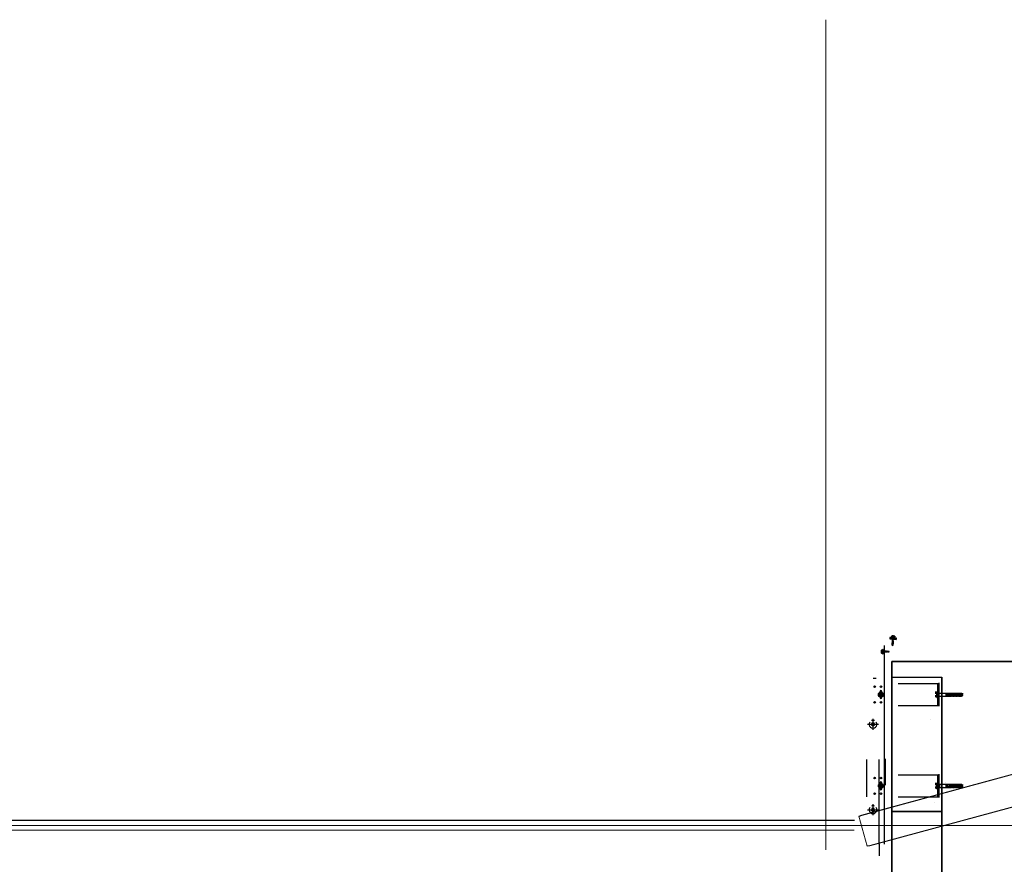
# Model space of a CAD drawing. Header units: millimetres. Extents: x -74 to 79, y 0 to 54.
# Tile 20 of 164: x -70.8 to -67.66, y 15.67 to 18.37. Entities that reach past the tile are written whole.
import ezdxf

# ---------------------------------------------------------------- set-up
doc = ezdxf.new("R2010")
doc.units = ezdxf.units.MM
doc.linetypes.add('DASHDOT', pattern=[1, 0.5, -0.25, 0, -0.25])
doc.linetypes.add('HIDDENX2', pattern=[0.75, 0.5, -0.25])
for name, color, linetype, lineweight in [('01_Neubau_Linen', 7, 'Continuous', 20), ('01_NeubauBemaßung', 7, 'Continuous', 20), ('1-0', 7, 'Continuous', 20), ('10_Achsen Neubau', 7, 'Continuous', 20), ('Alu-0.35', 7, 'Continuous', 20), ('Alu-0.5', 7, 'Continuous', 20)]:
    doc.layers.add(name, color=color, linetype=linetype, lineweight=lineweight)

msp = doc.modelspace()

# ---------------------------------------------------------------- linework, layer by layer
at = {"layer": '01_Neubau_Linen', "color": 7, "linetype": 'Continuous', "lineweight": 18}
for p, q in [((-67.8709859, 16.2230433), (-67.8710359, 16.2230433)), ((-67.8446302, 16.2244246), (-67.8446802, 16.2244246)), ((-67.8909284, 16.1329494), (-67.8909784, 16.1329494)), ((-67.5142054, 15.9900116), (-68.1115161, 15.8281751)), ((-67.5138916, 15.9888534), (-68.1111517, 15.8270305)), ((-67.8709859, 15.9315263), (-67.8710359, 15.9315263)), ((-67.8559524, 15.919164), (-67.8560024, 15.919164)), ((-67.8509592, 15.9194256), (-67.8510092, 15.9194256)), ((-67.8446302, 15.9329075), (-67.8446802, 15.9329075)), ((-67.4879495, 15.8931055), (-68.0851995, 15.7312855)), ((-67.4876357, 15.8919473), (-68.0849464, 15.7301108)), ((-67.8792821, 15.8691663), (-67.8793321, 15.8691663)), ((-68.1115161, 15.8281751), (-68.119997, 15.8250615)), ((-68.0938391, 15.7285171), (-68.119997, 15.8250615)), ((-68.1111517, 15.8270305), (-68.119682, 15.8238988)), ((-68.0852096, 15.7312827), (-68.0941541, 15.7296798)), ((-68.0849464, 15.7301108), (-68.0938391, 15.7285171))]:
    msp.add_line(p, q, dxfattribs=at)
at = {"layer": '01_NeubauBemaßung', "color": 3, "linetype": 'Continuous', "lineweight": 25}
for p, q in [((-68.0217866, 16.3950642), (-68.021881, 16.394061)), ((-68.021881, 16.394061), (-68.0109295, 16.3930296)), ((-68.0145346, 16.3952775), (-68.0217866, 16.3950642)), ((-68.0217866, 16.3950642), (-68.010835, 16.3940328)), ((-68.0214959, 16.3940247), (-68.0214091, 16.3910736)), ((-68.0214091, 16.3910736), (-68.0112042, 16.3901125)), ((-68.0159126, 16.3961104), (-68.0159501, 16.3957121)), ((-68.0057236, 16.3944477), (-68.0157791, 16.3953947)), ((-68.0157791, 16.3953947), (-68.0107513, 16.3949212)), ((-68.0152413, 16.3965061), (-68.0156853, 16.3963903)), ((-68.0056298, 16.3954433), (-68.0156853, 16.3963903)), ((-68.0156853, 16.3963903), (-68.0106576, 16.3959168)), ((-68.0152413, 16.3965061), (-68.0150538, 16.3984973)), ((-68.0148428, 16.3998033), (-68.0148937, 16.3993089)), ((-68.0148913, 16.3993087), (-68.0148937, 16.3993089)), ((-68.0148937, 16.3993089), (-68.0148913, 16.3993087)), ((-68.0148401, 16.399803), (-68.0148913, 16.3993087)), ((-68.0148913, 16.3993087), (-68.0148401, 16.399803)), ((-68.0148401, 16.399803), (-68.0148428, 16.3998033)), ((-68.0148428, 16.3998033), (-68.0148401, 16.399803)), ((-68.0140229, 16.4005528), (-68.0142878, 16.4005777)), ((-68.0142878, 16.4005777), (-68.0140229, 16.4005528)), ((-68.01425, 16.3868188), (-68.014264, 16.3866694)), ((-68.014073, 16.3885989), (-68.014087, 16.3884496)), ((-68.0140229, 16.4005528), (-68.0133836, 16.4004925)), ((-68.0133836, 16.4004925), (-68.0140229, 16.4005528)), ((-68.0139222, 16.3903684), (-68.0139311, 16.3902738)), ((-68.0139308, 16.3902761), (-68.0138937, 16.3902209)), ((-68.0138644, 16.3853232), (-68.0138658, 16.3853011)), ((-68.0137843, 16.3865509), (-68.0137881, 16.3864957)), ((-68.013778, 16.3952062), (-68.0077247, 16.3946361)), ((-68.0137467, 16.3870994), (-68.0137475, 16.3870884)), ((-68.0136614, 16.3862587), (-68.0137432, 16.3853907)), ((-68.0136394, 16.4005166), (-68.0136769, 16.4001184)), ((-68.0069069, 16.3994808), (-68.0136714, 16.4001179)), ((-68.0136595, 16.3883138), (-68.0136626, 16.3882715)), ((-68.0068694, 16.399879), (-68.0136339, 16.4005161)), ((-68.0133412, 16.3890051), (-68.0136121, 16.3888775)), ((-68.0134927, 16.3880507), (-68.0135744, 16.3871827)), ((-68.013523, 16.3900784), (-68.0135256, 16.3900461)), ((-68.0133239, 16.3898427), (-68.0134056, 16.3889748)), ((-68.0108937, 16.400258), (-68.0133836, 16.4004925)), ((-68.0133836, 16.4004925), (-68.0108937, 16.400258)), ((-68.0133162, 16.3996827), (-68.0073426, 16.3991201)), ((-68.0129421, 16.3962896), (-68.0127546, 16.3982808)), ((-68.0129421, 16.3962896), (-68.0127546, 16.3982808)), ((-68.0127627, 16.3991082), (-68.0127207, 16.3996034)), ((-68.0127207, 16.3996034), (-68.0127627, 16.3991082)), ((-68.0125068, 16.3990841), (-68.0127627, 16.3991082)), ((-68.0127627, 16.3991082), (-68.0125068, 16.3990841)), ((-68.012451, 16.399578), (-68.0127207, 16.3996034)), ((-68.0127207, 16.3996034), (-68.012451, 16.399578)), ((-68.011751, 16.3995352), (-68.0116457, 16.3995253)), ((-68.0112042, 16.3901125), (-68.0009994, 16.3891514)), ((-68.0109851, 16.3994631), (-68.0108064, 16.3994463)), ((-68.0109295, 16.3930296), (-67.999978, 16.3919981)), ((-68.0108937, 16.400258), (-68.0096151, 16.4001376)), ((-68.0096151, 16.4001376), (-68.0108937, 16.400258)), ((-68.010835, 16.3940328), (-67.9998835, 16.3930013)), ((-68.0107513, 16.3949212), (-68.0057236, 16.3944477)), ((-68.0106576, 16.3959168), (-68.0056298, 16.3954433)), ((-68.0104746, 16.399415), (-68.0102959, 16.3993982)), ((-68.0102193, 16.399391), (-68.010398, 16.3994078)), ((-68.0071252, 16.3999031), (-68.0096151, 16.4001376)), ((-68.0096151, 16.4001376), (-68.0071252, 16.3999031)), ((-68.0095103, 16.3858624), (-68.0094285, 16.3867304)), ((-68.0093415, 16.3876544), (-68.0092597, 16.3885226)), ((-68.0091088, 16.387521), (-68.0093384, 16.3876878)), ((-68.0091727, 16.3894465), (-68.0091284, 16.389917)), ((-68.008984, 16.389345), (-68.0091696, 16.3894798)), ((-68.008987, 16.3893471), (-68.0088971, 16.3892779)), ((-68.0089221, 16.3852675), (-68.0089081, 16.3854168)), ((-68.0087612, 16.3870497), (-68.0087471, 16.387199)), ((-68.0086053, 16.3888314), (-68.0085912, 16.3889808)), ((-68.0083436, 16.3958565), (-68.0081561, 16.3978477)), ((-68.0083436, 16.3958565), (-68.0081561, 16.3978477)), ((-68.0079936, 16.3986591), (-68.0082495, 16.3986832)), ((-68.0082495, 16.3986832), (-68.0079936, 16.3986591)), ((-68.0079424, 16.3991534), (-68.0082121, 16.3991788)), ((-68.0082121, 16.3991788), (-68.0079424, 16.3991534)), ((-68.0079424, 16.3991534), (-68.0079936, 16.3986591)), ((-68.0079936, 16.3986591), (-68.0079424, 16.3991534)), ((-68.0071252, 16.3999031), (-68.0064859, 16.3998429)), ((-68.0064859, 16.3998429), (-68.0071252, 16.3999031)), ((-67.9998835, 16.3930013), (-68.0069681, 16.3945649)), ((-68.0069069, 16.3994808), (-68.0068694, 16.399879)), ((-68.006221, 16.399818), (-68.0064859, 16.3998429)), ((-68.0064859, 16.3998429), (-68.006221, 16.399818)), ((-68.0060444, 16.3956399), (-68.0058569, 16.3976311)), ((-68.0056298, 16.3954433), (-68.0060444, 16.3956399)), ((-68.005865, 16.3984586), (-68.005823, 16.3989538)), ((-68.005823, 16.3989538), (-68.005865, 16.3984586)), ((-68.0058626, 16.3984584), (-68.005865, 16.3984586)), ((-68.005865, 16.3984586), (-68.0058626, 16.3984584)), ((-68.0058626, 16.3984584), (-68.0058203, 16.3989535)), ((-68.0058573, 16.3976351), (-68.0058608, 16.3976731)), ((-68.0058203, 16.3989535), (-68.005823, 16.3989538)), ((-68.005823, 16.3989538), (-68.0058203, 16.3989535)), ((-68.0054963, 16.3947276), (-68.0054588, 16.3951258)), ((-68.0009994, 16.3891514), (-68.0003631, 16.3920344)), ((-67.999978, 16.3919981), (-67.9998835, 16.3930013)), ((-68.0490307, 16.353774), (-68.0490307, 16.3463792)), ((-68.0484262, 16.3548721), (-68.0449387, 16.3548721)), ((-68.0445265, 16.3571601), (-68.0449245, 16.3549568)), ((-68.0444971, 16.3572347), (-68.0444971, 16.3429185)), ((-68.044328, 16.3573266), (-68.0433889, 16.3573266)), ((-68.0431874, 16.3571251), (-68.0431874, 16.3430281)), ((-68.0381874, 15.9733849), (-68.0381874, 16.3701103)), ((-68.0146323, 16.3777093), (-68.0152348, 16.3713129)), ((-68.0152344, 16.3713127), (-68.0131424, 16.3695335)), ((-68.0147601, 16.381467), (-68.0147741, 16.3813177)), ((-68.0144175, 16.3782309), (-68.0146323, 16.3777093)), ((-68.0146323, 16.3777093), (-68.0101522, 16.3772873)), ((-68.0145921, 16.3832534), (-68.0146061, 16.3831041)), ((-68.0144226, 16.385037), (-68.0144366, 16.3848877)), ((-68.0143276, 16.3791856), (-68.0144175, 16.3782309)), ((-68.0123485, 16.3780361), (-68.0144175, 16.3782309)), ((-68.0143546, 16.3851026), (-68.0143655, 16.3850931)), ((-68.0141678, 16.3808825), (-68.0142573, 16.379932)), ((-68.0141693, 16.3796291), (-68.0141774, 16.3794465)), ((-68.0141562, 16.3799227), (-68.0141605, 16.3798276)), ((-68.0140911, 16.3812938), (-68.0140976, 16.3811626)), ((-68.013999, 16.3826746), (-68.0140807, 16.3818064)), ((-68.0140673, 16.3817674), (-68.0140703, 16.3817074)), ((-68.0139996, 16.3830371), (-68.0140049, 16.3829415)), ((-68.013971, 16.3835457), (-68.0139731, 16.3835085)), ((-68.0138302, 16.3844666), (-68.0139119, 16.3835986)), ((-68.0138974, 16.3847913), (-68.0139018, 16.3847192)), ((-68.0131424, 16.3695335), (-68.0107552, 16.3708908)), ((-68.0127558, 16.3708371), (-68.0131383, 16.3695473)), ((-68.0120038, 16.3733728), (-68.0127558, 16.3708371)), ((-68.0123417, 16.3780354), (-68.0123485, 16.3780361)), ((-68.0120534, 16.3780083), (-68.0123417, 16.3780354)), ((-68.0120038, 16.3733728), (-68.0119678, 16.3735126)), ((-68.0119678, 16.3735126), (-68.0114523, 16.3758612)), ((-68.0113926, 16.3779461), (-68.0115157, 16.3779577)), ((-68.0102658, 16.3778399), (-68.0113926, 16.3779461)), ((-68.0107547, 16.3708911), (-68.0101599, 16.3772063)), ((-68.0107546, 16.3708909), (-68.0101522, 16.3772873)), ((-68.010296, 16.3780417), (-68.0101544, 16.3781097)), ((-68.0102658, 16.3778399), (-68.0102445, 16.3780664)), ((-68.0101522, 16.3772873), (-68.0102658, 16.3778399)), ((-68.0102122, 16.3784094), (-68.0101037, 16.3795621)), ((-68.0101156, 16.3783891), (-68.0102077, 16.3784574)), ((-68.0100166, 16.3804861), (-68.0099349, 16.381354)), ((-68.0098478, 16.3822782), (-68.0097661, 16.3831462)), ((-68.0096791, 16.3840702), (-68.0095973, 16.3849384)), ((-68.0094236, 16.3799109), (-68.0094095, 16.3800602)), ((-68.0092547, 16.3816994), (-68.0092407, 16.3818487)), ((-68.0090871, 16.3834843), (-68.009073, 16.3836336)), ((-68.0484262, 16.3526759), (-68.0447993, 16.3526759)), ((-68.0484262, 16.3522729), (-68.0447993, 16.3522729)), ((-68.0484262, 16.3478803), (-68.0447993, 16.3478803)), ((-68.0484262, 16.3474774), (-68.0447993, 16.3474774)), ((-68.0484262, 16.3452811), (-68.0449394, 16.3452811)), ((-68.0449245, 16.3451965), (-68.0445265, 16.3429931)), ((-68.0447993, 16.3526759), (-68.0447993, 16.3522729)), ((-68.0447993, 16.3478803), (-68.0447993, 16.3474774)), ((-68.044328, 16.3428266), (-68.0433889, 16.3428266)), ((-68.033471, 16.3522941), (-68.0422085, 16.3507534)), ((-68.0422085, 16.3521769), (-68.0422085, 16.3479764)), ((-68.0422085, 16.3508087), (-68.0415644, 16.3479764)), ((-68.0299292, 16.3503614), (-68.0422085, 16.3481962)), ((-68.0415978, 16.3521769), (-68.0406425, 16.3479764)), ((-68.0411471, 16.3528267), (-68.0401918, 16.3473267)), ((-68.0406965, 16.3521769), (-68.0397412, 16.3479764)), ((-68.0397745, 16.3521769), (-68.0388192, 16.3479764)), ((-68.0393239, 16.3528267), (-68.0383686, 16.3473267)), ((-68.0388732, 16.3521769), (-68.0379179, 16.3479764)), ((-68.0379513, 16.3521769), (-68.036996, 16.3479764)), ((-68.0375006, 16.3528267), (-68.0365453, 16.3473267)), ((-68.0370499, 16.3521769), (-68.0360946, 16.3479764)), ((-68.036128, 16.3521769), (-68.0351727, 16.3479764)), ((-68.0356773, 16.3528267), (-68.0347221, 16.3473267)), ((-68.0352267, 16.3521769), (-68.0342714, 16.3479764)), ((-68.0343048, 16.3521769), (-68.0333495, 16.3479764)), ((-68.0338541, 16.3528267), (-68.0328988, 16.3473267)), ((-68.0334034, 16.3521769), (-68.0324481, 16.3479764)), ((-68.0324815, 16.3521769), (-68.0315262, 16.3479764)), ((-68.0320308, 16.3528267), (-68.0310755, 16.3473267)), ((-68.0315801, 16.3521769), (-68.0306249, 16.3479764)), ((-68.0306582, 16.3521769), (-68.0299292, 16.3489714)), ((-68.0304284, 16.3525749), (-68.0299292, 16.3489714)), ((-68.03016, 16.3525749), (-68.0299292, 16.3489714)), ((-68.0299292, 16.3523431), (-68.0299292, 16.3489714)), ((-68.0290505, 16.3519906), (-68.0259579, 16.3519905)), ((-68.0257744, 16.3523431), (-68.0259579, 16.3519905)), ((-68.0259579, 16.3519905), (-68.0246178, 16.3500766)), ((-68.0742409, 16.2652995), (-68.0651873, 16.2652995)), ((-67.9951873, 16.2479446), (-67.8652181, 16.2479446)), ((-67.8677181, 16.1779446), (-67.8677181, 16.2479446)), ((-67.8652181, 16.1779446), (-67.8652181, 16.2479446)), ((-67.8651873, 16.2504446), (-67.8651873, 16.1754446)), ((-67.8551873, 16.2504446), (-67.8551873, 16.1754446)), ((-68.0526183, 16.2204796), (-68.0526183, 16.2226946)), ((-68.0526183, 16.2031946), (-68.0526183, 16.2054095)), ((-68.0471183, 16.2204796), (-68.0471183, 16.2226946)), ((-68.0471183, 16.2031946), (-68.0471183, 16.2054095)), ((-67.9951873, 16.1779446), (-67.8652181, 16.1779446)), ((-68.0951912, 15.8864276), (-68.0951873, 16.00514)), ((-68.0551874, 15.7355316), (-68.0551874, 16.00514)), ((-68.0381873, 15.7355316), (-68.0381873, 16.00514)), ((-68.0351874, 15.924147), (-68.0351874, 16.0076726)), ((-67.9951873, 15.9564275), (-67.8652181, 15.9564275)), ((-67.8677181, 15.8864275), (-67.8677181, 15.9564275)), ((-67.8652181, 15.8864275), (-67.8652181, 15.9564275)), ((-67.8651873, 15.9589275), (-67.8651873, 15.8839275)), ((-67.8551873, 15.9589275), (-67.8551873, 15.8839275)), ((-68.0526183, 15.9289626), (-68.0526183, 15.9311775)), ((-68.0526183, 15.9116775), (-68.0526183, 15.9138925)), ((-68.0471183, 15.9289626), (-68.0471183, 15.9311775)), ((-68.0471183, 15.9116775), (-68.0471183, 15.9138925)), ((-67.8613175, 15.9152034), (-67.8613175, 15.9252034)), ((-67.9951873, 15.8864275), (-67.8652181, 15.8864275)), ((-74.0580646, 15.8119826), (-68.1343953, 15.8119826)), ((-68.0551874, 15.7355316), (-68.0551873, 15.6983544))]:
    msp.add_line(p, q, dxfattribs=at)
at = {"layer": '01_NeubauBemaßung', "color": 3, "linetype": 'DASHDOT', "lineweight": 25, "ltscale": 0.5}
for p, q in [((-68.0598683, 16.2129446), (-68.0398683, 16.2129446)), ((-68.0498683, 16.2029446), (-68.0498683, 16.2229446)), ((-68.0751875, 16.1356491), (-68.0751875, 16.1007198)), ((-68.0929771, 16.1181845), (-68.0573978, 16.1181845)), ((-68.0598683, 15.9214275), (-68.0398683, 15.9214275)), ((-68.0498683, 15.9114275), (-68.0498683, 15.9314275)), ((-68.0751911, 15.8628191), (-68.0751911, 15.8278898)), ((-68.0929808, 15.8453544), (-68.0574015, 15.8453544))]:
    msp.add_line(p, q, dxfattribs=at)
at = {"layer": '01_NeubauBemaßung', "color": 3, "linetype": 'HIDDENX2', "lineweight": 25, "ltscale": 0.5}
for p, q in [((-67.8717971, 16.2204501), (-67.8762222, 16.2204501)), ((-67.8717971, 16.2166973), (-67.8762222, 16.2166973)), ((-67.8717971, 16.2091918), (-67.8762222, 16.2091918)), ((-67.8717971, 16.205439), (-67.8762222, 16.205439)), ((-67.8712222, 16.2219446), (-67.8717971, 16.2204501)), ((-67.8712222, 16.2039446), (-67.8717971, 16.205439)), ((-67.8712222, 16.2039446), (-67.8712222, 16.2219446)), ((-67.8712222, 16.2219446), (-67.8697222, 16.2219446)), ((-67.8712222, 16.2039446), (-67.8697222, 16.2039446)), ((-67.8697222, 16.2039446), (-67.8697222, 16.2219446)), ((-67.8697222, 16.2189701), (-67.8697222, 16.2218626)), ((-67.8697222, 16.206919), (-67.8697222, 16.2189701)), ((-67.8697222, 16.206919), (-67.8697222, 16.2040265)), ((-67.8695218, 16.222063), (-67.8679185, 16.222063)), ((-67.8695218, 16.2038261), (-67.8679185, 16.2038261)), ((-67.8677181, 16.2218626), (-67.8677181, 16.2040265)), ((-67.8667061, 16.2179446), (-67.8397222, 16.2179446)), ((-67.8667061, 16.2179446), (-67.8667061, 16.2079446)), ((-67.8667061, 16.2079446), (-67.8397222, 16.2079446)), ((-67.8417222, 16.2079446), (-67.8417222, 16.2179446)), ((-67.8397222, 16.2079446), (-67.8397222, 16.2179446)), ((-67.8397222, 16.2179446), (-67.8302222, 16.2179446)), ((-67.8397222, 16.2079446), (-67.8302222, 16.2079446)), ((-67.8363562, 16.2134446), (-67.8211638, 16.2134446)), ((-67.8363562, 16.2124446), (-67.8211638, 16.2124446)), ((-67.8302222, 16.2134446), (-67.8302222, 16.2179446)), ((-67.8302222, 16.2179446), (-67.8291514, 16.2175335)), ((-67.8302222, 16.2079446), (-67.8302222, 16.2124446)), ((-67.8302222, 16.2079446), (-67.8291514, 16.2083556)), ((-67.8284722, 16.2179446), (-67.8254722, 16.2179446)), ((-67.8284722, 16.2134446), (-67.8284722, 16.2179446)), ((-67.8284722, 16.2079446), (-67.8284722, 16.2124446)), ((-67.8284722, 16.2079446), (-67.8254722, 16.2079446)), ((-67.8254722, 16.2134446), (-67.8254722, 16.2179446)), ((-67.8254722, 16.2179446), (-67.8241297, 16.2174292)), ((-67.8254722, 16.2079446), (-67.8254722, 16.2124446)), ((-67.8254722, 16.2079446), (-67.8241297, 16.2084599)), ((-67.8237222, 16.2134446), (-67.8237222, 16.2179446)), ((-67.8237222, 16.2179446), (-67.8207222, 16.2179446)), ((-67.8237222, 16.2079446), (-67.8237222, 16.2124446)), ((-67.8237222, 16.2079446), (-67.8207222, 16.2079446)), ((-67.8207222, 16.2133952), (-67.8207222, 16.2179446)), ((-67.8207222, 16.2179446), (-67.8193797, 16.2174292)), ((-67.8207222, 16.2079446), (-67.8207222, 16.2123418)), ((-67.8207222, 16.2079446), (-67.8193797, 16.2084599)), ((-67.8189722, 16.212241), (-67.8189722, 16.2179446)), ((-67.8189722, 16.2179446), (-67.8159722, 16.2179446)), ((-67.8189722, 16.2079446), (-67.8189722, 16.2110901)), ((-67.8189722, 16.2079446), (-67.8159722, 16.2079446)), ((-67.8159722, 16.2114531), (-67.8159722, 16.2179446)), ((-67.8159722, 16.2179446), (-67.8146297, 16.2174292)), ((-67.8159722, 16.2079446), (-67.8159722, 16.2104517)), ((-67.8159722, 16.2079446), (-67.8146297, 16.2084599)), ((-67.8142222, 16.2179446), (-67.8112222, 16.2179446)), ((-67.8142222, 16.2118808), (-67.8142222, 16.2179446)), ((-67.8142222, 16.2079446), (-67.8142222, 16.210803)), ((-67.8142222, 16.2079446), (-67.8112222, 16.2079446)), ((-67.8112222, 16.2143587), (-67.8112222, 16.2179446)), ((-67.8112222, 16.2179446), (-67.8098797, 16.2174292)), ((-67.8112222, 16.2079446), (-67.8112222, 16.2130706)), ((-67.8112222, 16.2079446), (-67.8098797, 16.2084599)), ((-67.8094722, 16.2152009), (-67.8094722, 16.2179446)), ((-67.8094722, 16.2179446), (-67.8064722, 16.2179446)), ((-67.8094722, 16.2079446), (-67.8094722, 16.2141493)), ((-67.8094722, 16.2079446), (-67.8064722, 16.2079446)), ((-67.8064722, 16.2153004), (-67.8064722, 16.2179446)), ((-67.8064722, 16.2179446), (-67.8051297, 16.2174292)), ((-67.8064722, 16.2079446), (-67.8064722, 16.2142706)), ((-67.8064722, 16.2079446), (-67.8051297, 16.2084599)), ((-67.8047222, 16.2146072), (-67.8047222, 16.2179446)), ((-67.8047222, 16.2179446), (-67.8017222, 16.2179446)), ((-67.8047222, 16.2079446), (-67.8047222, 16.2134009)), ((-67.8047222, 16.2079446), (-67.8017222, 16.2079446)), ((-67.8028806, 16.2134446), (-67.7907222, 16.2134446)), ((-67.8028806, 16.2124446), (-67.7907222, 16.2124446)), ((-67.8017222, 16.2134446), (-67.8017222, 16.2179446)), ((-67.8017222, 16.2179446), (-67.8003797, 16.2174292)), ((-67.8017222, 16.2079446), (-67.8017222, 16.2124446)), ((-67.8017222, 16.2079446), (-67.8003797, 16.2084599)), ((-67.7999722, 16.2134446), (-67.7999722, 16.2179446)), ((-67.7999722, 16.2179446), (-67.7969722, 16.2179446)), ((-67.7999722, 16.2079446), (-67.7999722, 16.2124446)), ((-67.7999722, 16.2079446), (-67.7969722, 16.2079446)), ((-67.7969722, 16.2134446), (-67.7969722, 16.2179446)), ((-67.7969722, 16.2179446), (-67.7956297, 16.2174292)), ((-67.7969722, 16.2079446), (-67.7969722, 16.2124446)), ((-67.7969722, 16.2079446), (-67.7956297, 16.2084599)), ((-67.7952222, 16.2134446), (-67.7952222, 16.2179446)), ((-67.7952222, 16.2179446), (-67.7922222, 16.2179446)), ((-67.7952222, 16.2079446), (-67.7952222, 16.2124446)), ((-67.7952222, 16.2079446), (-67.7922222, 16.2079446)), ((-67.7922222, 16.2134446), (-67.7922222, 16.2179446)), ((-67.7922222, 16.2179446), (-67.7897222, 16.2165012)), ((-67.7922222, 16.2079446), (-67.7922222, 16.2124446)), ((-67.7922222, 16.2079446), (-67.7897222, 16.2093879)), ((-67.7897222, 16.2129446), (-67.7897222, 16.2165012)), ((-67.789281, 16.2156431), (-67.7897222, 16.2164073)), ((-67.7885117, 16.2097478), (-67.7897222, 16.2163277)), ((-67.7886117, 16.2097478), (-67.7897222, 16.2157841)), ((-67.7889581, 16.2103478), (-67.7897222, 16.2137569)), ((-67.7897222, 16.2093879), (-67.7897222, 16.2129446)), ((-67.7897222, 16.2101069), (-67.7889581, 16.2103478)), ((-67.7879888, 16.2106534), (-67.789281, 16.2156431)), ((-67.787401, 16.2150504), (-67.789281, 16.2156431)), ((-67.7886117, 16.2097478), (-67.7889581, 16.2103478)), ((-67.7885117, 16.2097478), (-67.7886117, 16.2097478)), ((-67.7885117, 16.2097478), (-67.7879888, 16.2106534)), ((-67.8717971, 15.9289331), (-67.8762222, 15.9289331)), ((-67.8717971, 15.9251803), (-67.8762222, 15.9251803)), ((-67.8717971, 15.9176747), (-67.8762222, 15.9176747)), ((-67.8717971, 15.913922), (-67.8762222, 15.913922)), ((-67.8712222, 15.9304275), (-67.8717971, 15.9289331)), ((-67.8712222, 15.9124275), (-67.8717971, 15.913922)), ((-67.8712222, 15.9124275), (-67.8712222, 15.9304275)), ((-67.8712222, 15.9304275), (-67.8697222, 15.9304275)), ((-67.8697222, 15.9124275), (-67.8697222, 15.9304275)), ((-67.8697222, 15.9274531), (-67.8697222, 15.9303455)), ((-67.8697222, 15.915402), (-67.8697222, 15.9274531)), ((-67.8697222, 15.915402), (-67.8697222, 15.9125095)), ((-67.8695218, 15.9305459), (-67.8679185, 15.9305459)), ((-67.8677181, 15.9303455), (-67.8677181, 15.9125095)), ((-67.8667061, 15.9264275), (-67.8397222, 15.9264275)), ((-67.8667061, 15.9264275), (-67.8667061, 15.9164275)), ((-67.8667061, 15.9164275), (-67.8397222, 15.9164275)), ((-67.8417222, 15.9164275), (-67.8417222, 15.9264275)), ((-67.8397222, 15.9164275), (-67.8397222, 15.9264275)), ((-67.8397222, 15.9264275), (-67.8302222, 15.9264275)), ((-67.8397222, 15.9164275), (-67.8302222, 15.9164275)), ((-67.8363562, 15.9219275), (-67.8211638, 15.9219275)), ((-67.8363562, 15.9209275), (-67.8211638, 15.9209275)), ((-67.8302222, 15.9219275), (-67.8302222, 15.9264275)), ((-67.8302222, 15.9264275), (-67.8291514, 15.9260165)), ((-67.8302222, 15.9164275), (-67.8302222, 15.9209275)), ((-67.8302222, 15.9164275), (-67.8291514, 15.9168386)), ((-67.8284722, 15.9264275), (-67.8254722, 15.9264275)), ((-67.8284722, 15.9219275), (-67.8284722, 15.9264275)), ((-67.8284722, 15.9164275), (-67.8284722, 15.9209275)), ((-67.8284722, 15.9164275), (-67.8254722, 15.9164275)), ((-67.8254722, 15.9219275), (-67.8254722, 15.9264275)), ((-67.8254722, 15.9264275), (-67.8241297, 15.9259122)), ((-67.8254722, 15.9164275), (-67.8254722, 15.9209275)), ((-67.8254722, 15.9164275), (-67.8241297, 15.9169429)), ((-67.8237222, 15.9219275), (-67.8237222, 15.9264275)), ((-67.8237222, 15.9264275), (-67.8207222, 15.9264275)), ((-67.8237222, 15.9164275), (-67.8237222, 15.9209275)), ((-67.8237222, 15.9164275), (-67.8207222, 15.9164275)), ((-67.8207222, 15.9218781), (-67.8207222, 15.9264275)), ((-67.8207222, 15.9264275), (-67.8193797, 15.9259122)), ((-67.8207222, 15.9164275), (-67.8207222, 15.9208247)), ((-67.8207222, 15.9164275), (-67.8193797, 15.9169429)), ((-67.8189722, 15.9207239), (-67.8189722, 15.9264275)), ((-67.8189722, 15.9264275), (-67.8159722, 15.9264275)), ((-67.8189722, 15.9164275), (-67.8189722, 15.9195731)), ((-67.8189722, 15.9164275), (-67.8159722, 15.9164275)), ((-67.8159722, 15.9199361), (-67.8159722, 15.9264275)), ((-67.8159722, 15.9264275), (-67.8146297, 15.9259122)), ((-67.8159722, 15.9164275), (-67.8159722, 15.9189347)), ((-67.8159722, 15.9164275), (-67.8146297, 15.9169429)), ((-67.8142222, 15.9264275), (-67.8112222, 15.9264275)), ((-67.8142222, 15.9203638), (-67.8142222, 15.9264275)), ((-67.8142222, 15.9164275), (-67.8142222, 15.9192859)), ((-67.8142222, 15.9164275), (-67.8112222, 15.9164275)), ((-67.8112222, 15.9228416), (-67.8112222, 15.9264275)), ((-67.8112222, 15.9264275), (-67.8098797, 15.9259122)), ((-67.8112222, 15.9164275), (-67.8112222, 15.9215536)), ((-67.8112222, 15.9164275), (-67.8098797, 15.9169429)), ((-67.8094722, 15.9236838), (-67.8094722, 15.9264275)), ((-67.8094722, 15.9264275), (-67.8064722, 15.9264275)), ((-67.8094722, 15.9164275), (-67.8094722, 15.9226323)), ((-67.8094722, 15.9164275), (-67.8064722, 15.9164275)), ((-67.8064722, 15.9237834), (-67.8064722, 15.9264275)), ((-67.8064722, 15.9264275), (-67.8051297, 15.9259122)), ((-67.8064722, 15.9164275), (-67.8064722, 15.9227536)), ((-67.8064722, 15.9164275), (-67.8051297, 15.9169429)), ((-67.8047222, 15.9230901), (-67.8047222, 15.9264275)), ((-67.8047222, 15.9264275), (-67.8017222, 15.9264275)), ((-67.8047222, 15.9164275), (-67.8047222, 15.9218838)), ((-67.8047222, 15.9164275), (-67.8017222, 15.9164275)), ((-67.8028806, 15.9219275), (-67.7907222, 15.9219275)), ((-67.8028806, 15.9209275), (-67.7907222, 15.9209275)), ((-67.8017222, 15.9219275), (-67.8017222, 15.9264275)), ((-67.8017222, 15.9264275), (-67.8003797, 15.9259122)), ((-67.8017222, 15.9164275), (-67.8017222, 15.9209275)), ((-67.8017222, 15.9164275), (-67.8003797, 15.9169429)), ((-67.7999722, 15.9219275), (-67.7999722, 15.9264275)), ((-67.7999722, 15.9264275), (-67.7969722, 15.9264275)), ((-67.7999722, 15.9164275), (-67.7999722, 15.9209275)), ((-67.7999722, 15.9164275), (-67.7969722, 15.9164275)), ((-67.7969722, 15.9219275), (-67.7969722, 15.9264275)), ((-67.7969722, 15.9264275), (-67.7956297, 15.9259122)), ((-67.7969722, 15.9164275), (-67.7969722, 15.9209275)), ((-67.7969722, 15.9164275), (-67.7956297, 15.9169429)), ((-67.7952222, 15.9219275), (-67.7952222, 15.9264275)), ((-67.7952222, 15.9264275), (-67.7922222, 15.9264275)), ((-67.7952222, 15.9164275), (-67.7952222, 15.9209275)), ((-67.7952222, 15.9164275), (-67.7922222, 15.9164275)), ((-67.7922222, 15.9219275), (-67.7922222, 15.9264275)), ((-67.7922222, 15.9264275), (-67.7897222, 15.9249841)), ((-67.7922222, 15.9164275), (-67.7922222, 15.9209275)), ((-67.7922222, 15.9164275), (-67.7897222, 15.9178709)), ((-67.7897222, 15.9214275), (-67.7897222, 15.9249841)), ((-67.789281, 15.9241261), (-67.7897222, 15.9248903)), ((-67.7885117, 15.9182307), (-67.7897222, 15.9248106)), ((-67.7886117, 15.9182307), (-67.7897222, 15.9242671)), ((-67.7889581, 15.9188308), (-67.7897222, 15.9222399)), ((-67.7897222, 15.9178709), (-67.7897222, 15.9214275)), ((-67.7897222, 15.9185898), (-67.7889581, 15.9188308)), ((-67.7879888, 15.9191364), (-67.789281, 15.9241261)), ((-67.787401, 15.9235333), (-67.789281, 15.9241261)), ((-67.7886117, 15.9182307), (-67.7889581, 15.9188308)), ((-67.7885117, 15.9182307), (-67.7886117, 15.9182307)), ((-67.7885117, 15.9182307), (-67.7879888, 15.9191364)), ((-67.8712222, 15.9124275), (-67.8697222, 15.9124275)), ((-67.8695218, 15.9123091), (-67.8679185, 15.9123091))]:
    msp.add_line(p, q, dxfattribs=at)
at = {"layer": '01_NeubauBemaßung', "color": 3, "linetype": 'Continuous', "lineweight": 25}
for centre, radius in [((-68.0698683, 16.2379446), 0.00255), ((-68.0498683, 16.2379446), 0.00255), ((-68.0498683, 16.2129446), 0.0080212), ((-68.0498683, 16.2129446), 0.004758), ((-68.0498683, 16.2129446), 0.0039983), ((-68.0698683, 16.1879446), 0.00255), ((-68.0498683, 16.1879446), 0.00255), ((-68.0698683, 15.9464275), 0.00255), ((-68.0498683, 15.9464275), 0.00255), ((-68.0498683, 15.9214275), 0.0080212), ((-68.0498683, 15.9214275), 0.004758), ((-68.0498683, 15.9214275), 0.0039983), ((-68.0698683, 15.8964275), 0.00255), ((-68.0498683, 15.8964275), 0.00255)]:
    msp.add_circle(centre, radius, dxfattribs=at)
for centre, radius, start, end in [((-68.0156265, 16.3956817), 0.000325, 174.6196985, 241.9998336), ((-68.015589, 16.3960799), 0.000325, 107.2395635, 174.6196985), ((-68.0193686, 16.3997698), 0.0044985, 344.3498576, 354.1196985), ((-68.0138878, 16.3997049), 0.0009601, 155.8714989, 174.1196985), ((-68.0138878, 16.3997049), 0.0009601, 142.5871657, 155.8714989), ((-68.0138878, 16.3997049), 0.0009601, 114.6196985, 142.5871657), ((-68.0132787, 16.4000809), 0.0004, 174.6197097, 264.6203173), ((-68.0073051, 16.3995183), 0.0004, 264.6200089, 354.6188761), ((-68.0067769, 16.3990352), 0.0009601, 15.2812848, 54.6196985), ((-68.0013804, 16.3980757), 0.0044985, 175.1196705, 185.1346914), ((-68.0067769, 16.3990352), 0.0009601, 355.1195651, 15.2812848), ((-68.0058199, 16.3947581), 0.000325, 287.2395634, 354.6196985), ((-68.0057824, 16.3951563), 0.000325, 354.6196985, 61.9998335), ((-68.047731, 16.353774), 0.0012997, 122.338063, 237.661937), ((-68.039977, 16.3540844), 0.0050238, 170.0000066, 196.282159), ((-68.044328, 16.3571251), 0.0002015, 89.9985558, 170.0003788), ((-68.0433889, 16.3571251), 0.0002015, 0.000696, 89.9993058), ((-68.0447386, 16.3500766), 0.0042921, 149.223064, 210.776936), ((-68.047731, 16.3463792), 0.0012997, 122.338063, 237.661937), ((-68.0329304, 16.3500766), 0.0120704, 169.51636, 190.48364), ((-68.039977, 16.3460688), 0.0050238, 163.717841, 189.9999955), ((-68.044328, 16.3430281), 0.0002015, 189.9996739, 270.0014443), ((-68.0433889, 16.3430281), 0.0002015, 270.0006942, 359.9992504), ((-68.0241201, 16.3581459), 0.0080696, 225.9793772, 269.5220842), ((-68.0241874, 16.3483877), 0.0016889, 90, 200), ((-68.0498683, 16.2226946), 0.00275, 360, 180), ((-68.0498683, 16.2031946), 0.00275, 180, 359.9999382), ((-68.0751875, 16.1181845), 0.0125, 147.1404953, 32.860263), ((-68.0751875, 16.1181845), 0.0125, 66.4220701, 113.5786329), ((-68.0751875, 16.1181845), 0.005, 0.0002486, 180), ((-68.0751875, 16.1181845), 0.005, 179.8273592, 0.0002486), ((-68.0498683, 15.9311775), 0.00275, 360, 180), ((-68.0498683, 15.9116775), 0.00275, 180, 359.9999382), ((-68.0751911, 15.8453544), 0.0125, 147.1404953, 32.860263), ((-68.0751911, 15.8453544), 0.0125, 66.4220701, 113.5786329), ((-68.0751911, 15.8453544), 0.005, 0.0002486, 180), ((-68.0751911, 15.8453544), 0.005, 179.8273592, 0.0002486)]:
    msp.add_arc(centre, radius, start, end, dxfattribs=at)
at = {"layer": '01_NeubauBemaßung', "color": 3, "linetype": 'HIDDENX2', "lineweight": 25, "ltscale": 0.5}
for centre, radius, start, end in [((-67.8681101, 16.2185737), 0.004137, 153.0278182, 206.9722369), ((-67.856374, 16.2129446), 0.0158731, 166.3244771, 193.6755229), ((-67.8681101, 16.2073154), 0.004137, 153.027763, 206.97216), ((-67.8695218, 16.2218626), 0.0002004, 90, 180.0008106), ((-67.8695218, 16.2040265), 0.0002004, 180.0000421, 270), ((-67.8679185, 16.2218626), 0.0002004, 359.9991894, 90), ((-67.8679185, 16.2040265), 0.0002004, 270, 359.9999579), ((-67.8667061, 16.2069324), 0.0010121, 90.0002161, 180), ((-67.8667061, 16.2189567), 0.001012, 180, 269.9997839), ((-67.8372222, 16.2129446), 0.001, 30.0002798, 330.0000114), ((-67.8289722, 16.2180003), 0.0005, 248.999997, 353.599079), ((-67.8289722, 16.2078888), 0.0005, 6.400921, 111.000001), ((-67.8240222, 16.2177093), 0.0003, 249.0000399, 0), ((-67.8240222, 16.2081798), 0.0003, 0, 111.0001643), ((-67.8211638, 16.2114446), 0.002, 45.584691, 89.9999345), ((-67.8211638, 16.2114446), 0.001, 45.5846932, 89.9998691), ((-67.8162648, 16.2164446), 0.006, 225.584691, 320.478804), ((-67.8162648, 16.2164446), 0.005, 225.5846914, 320.4788053), ((-67.8192722, 16.2177093), 0.0003, 249.0009166, 0), ((-67.8192722, 16.2081798), 0.0003, 0, 110.9992875), ((-67.8145222, 16.2177093), 0.0003, 249.0002152, 0), ((-67.8145222, 16.2081798), 0.0003, 0, 110.999989), ((-67.8162648, 16.2094446), 0.005, 39.521197, 44.427004), ((-67.8077795, 16.2094446), 0.006, 45.584692, 140.478803), ((-67.8077795, 16.2164446), 0.006, 219.5211951, 225), ((-67.8162648, 16.2094446), 0.006, 39.521197, 45), ((-67.8077795, 16.2094446), 0.005, 45.5846914, 140.4788041), ((-67.8077795, 16.2164446), 0.005, 219.5211947, 224.427004), ((-67.8097722, 16.2177093), 0.0003, 248.9995138, 360), ((-67.8097722, 16.2081798), 0.0003, 0, 111.0006904), ((-67.8050222, 16.2177093), 0.0003, 249.0003905, 360), ((-67.8050222, 16.2081798), 0.0003, 0, 110.999999), ((-67.8028806, 16.2144446), 0.002, 225.584691, 270.0000953), ((-67.8028806, 16.2144446), 0.001, 225.5846872, 270.0001907), ((-67.8002722, 16.2177093), 0.0003, 248.9996892, 0), ((-67.8002722, 16.2081798), 0.0003, 0, 111.000515), ((-67.7955222, 16.2177093), 0.0003, 248.999998, 0), ((-67.7955222, 16.2081798), 0.0003, 0, 110.9999989), ((-67.7907222, 16.2129446), 0.0005, 269.9996168, 90.0003832), ((-67.8681101, 15.9270567), 0.004137, 153.0278182, 206.972237), ((-67.856374, 15.9214275), 0.0158731, 166.3244771, 193.6755229), ((-67.8681101, 15.9157984), 0.004137, 153.027763, 206.97216), ((-67.8695218, 15.9303455), 0.0002004, 90, 180.0008106), ((-67.8679185, 15.9303455), 0.0002004, 359.9991894, 90), ((-67.8667061, 15.9154154), 0.0010121, 90.0002161, 180), ((-67.8667061, 15.9274397), 0.001012, 180, 269.9997839), ((-67.8372222, 15.9214275), 0.001, 30.0002798, 330.0000114), ((-67.8289722, 15.9264833), 0.0005, 248.999997, 353.599079), ((-67.8289722, 15.9163718), 0.0005, 6.400921, 111.000001), ((-67.8240222, 15.9261923), 0.0003, 249.0000399, 0), ((-67.8240222, 15.9166628), 0.0003, 0, 111.0001643), ((-67.8211638, 15.9199275), 0.002, 45.584691, 89.9999345), ((-67.8211638, 15.9199275), 0.001, 45.5846933, 89.9998691), ((-67.8162648, 15.9249275), 0.006, 225.584691, 320.478804), ((-67.8162648, 15.9249275), 0.005, 225.5846914, 320.4788053), ((-67.8192722, 15.9261923), 0.0003, 249.0009166, 0), ((-67.8192722, 15.9166628), 0.0003, 0, 110.9992875), ((-67.8145222, 15.9261923), 0.0003, 249.0002152, 0), ((-67.8145222, 15.9166628), 0.0003, 0, 110.999989), ((-67.8162648, 15.9179275), 0.005, 39.521197, 44.427004), ((-67.8077795, 15.9179275), 0.006, 45.584692, 140.478803), ((-67.8077795, 15.9249275), 0.006, 219.5211951, 225), ((-67.8162648, 15.9179275), 0.006, 39.521197, 45), ((-67.8077795, 15.9179275), 0.005, 45.5846914, 140.4788041), ((-67.8077795, 15.9249275), 0.005, 219.5211947, 224.427004), ((-67.8097722, 15.9261923), 0.0003, 248.9995138, 360), ((-67.8097722, 15.9166628), 0.0003, 0, 111.0006903), ((-67.8050222, 15.9261923), 0.0003, 249.0003906, 360), ((-67.8050222, 15.9166628), 0.0003, 0, 110.999999), ((-67.8028806, 15.9229275), 0.002, 225.584691, 270.0000953), ((-67.8028806, 15.9229275), 0.001, 225.5846872, 270.0001907), ((-67.8002722, 15.9261923), 0.0003, 248.9996892, 0), ((-67.8002722, 15.9166628), 0.0003, 0, 111.000515), ((-67.7955222, 15.9261923), 0.0003, 248.999998, 0), ((-67.7955222, 15.9166628), 0.0003, 0, 110.9999989), ((-67.7907222, 15.9214275), 0.0005, 269.9996168, 90.0003832), ((-67.8695218, 15.9125095), 0.0002004, 180.0000422, 270), ((-67.8679185, 15.9125095), 0.0002004, 270, 359.9999577)]:
    msp.add_arc(centre, radius, start, end, dxfattribs=at)
at = {"layer": '1-0', "color": 2, "linetype": 'Continuous', "lineweight": 35}
for p, q in [((-68.0151873, 16.3188754), (-67.5051746, 16.3188754)), ((-68.0151873, 16.3188754), (-68.0151873, 15.8396794)), ((-67.8551873, 16.2688754), (-67.8551873, 14.960875)), ((-68.0151873, 15.7944161), (-68.0151873, 15.8396794)), ((-68.0151873, 15.8396794), (-67.8551873, 15.8396794)), ((-68.0151873, 15.5263348), (-68.0151873, 15.7944161)), ((-68.0151873, 15.6148752), (-68.0151873, 15.7502547))]:
    msp.add_line(p, q, dxfattribs=at)
at = {"layer": '10_Achsen Neubau', "color": 8, "linetype": 'Continuous', "lineweight": 18}
for p, q in [((-68.2261872, 18.3681467), (-68.2261872, 15.7169746)), ((-68.0661872, 15.7361521), (-68.0661872, 15.7341523))]:
    msp.add_line(p, q, dxfattribs=at)
at = {"layer": 'Alu-0.35', "color": 3, "linetype": 'Continuous', "lineweight": 25}
msp.add_line((-68.0151873, 16.3188754), (-67.5051746, 16.3188754), dxfattribs=at)
at = {"layer": 'Alu-0.5', "color": 3, "linetype": 'Continuous', "lineweight": 25}
for p, q in [((-68.0151873, 14.9715796), (-68.0151873, 16.3188754)), ((-68.0151873, 16.2688754), (-67.8551873, 16.2688754))]:
    msp.add_line(p, q, dxfattribs=at)
at = {"layer": 'Alu-0.5', "color": 7, "linetype": 'Continuous', "lineweight": 18}
for p, q in [((-73.8703636, 15.7944161), (-63.9411713, 15.7944161)), ((-73.9066866, 15.7796448), (-68.1352278, 15.7796448))]:
    msp.add_line(p, q, dxfattribs=at)

doc.saveas('drawing.dxf')
